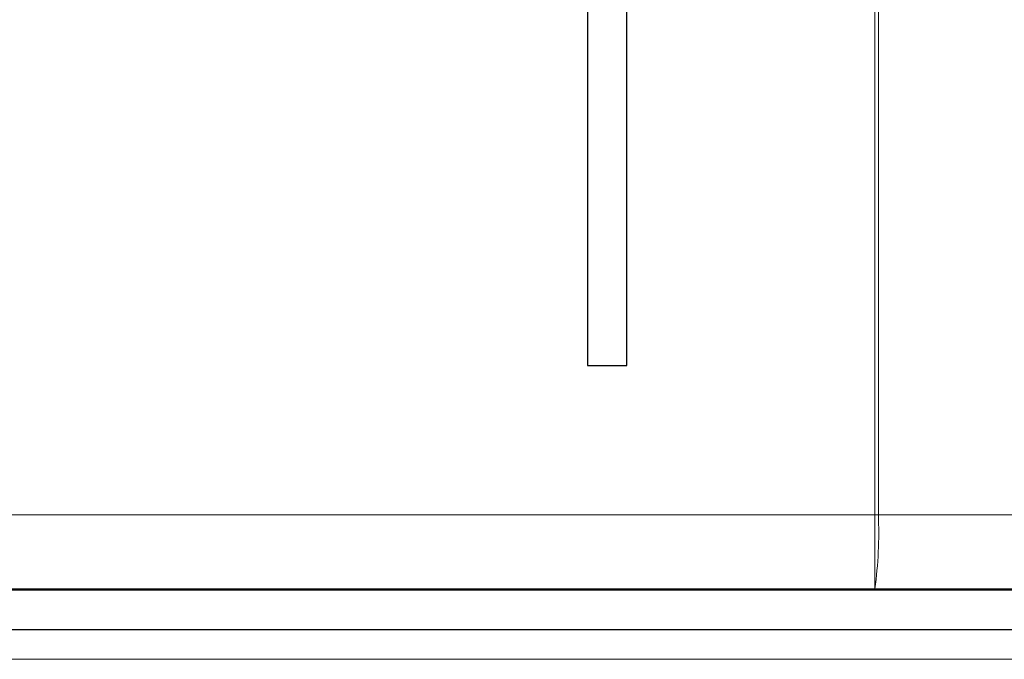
# Model space of a CAD drawing. Header units: millimetres. Extents: x 5 to 418, y 2 to 292.
# Tile 33 of 80: x 118.02 to 123.55, y 175.79 to 179.38. Entities that reach past the tile are written whole.
import ezdxf

# ---------------------------------------------------------------- set-up
doc = ezdxf.new("R2010")
doc.units = ezdxf.units.MM

msp = doc.modelspace()

# ---------------------------------------------------------------- linework, layer by layer
at = {"color": 7, "linetype": 'Continuous', "lineweight": 18}
for p, q in [((122.8244, 176.5977), (122.8244, 208.5511)), ((122.8441, 208.5511), (122.8441, 176.5977)), ((112.6149, 176.5977), (122.8244, 176.5977)), ((122.8244, 176.1811), (122.8244, 176.5977)), ((122.8441, 176.5977), (122.8244, 176.5977)), ((122.8441, 176.5977), (130.4018, 176.5915)), ((122.8244, 176.1811), (112.6149, 176.1811)), ((130.3331, 176.1749), (122.8244, 176.1811)), ((127.866, 175.7851), (117.3602, 175.7851))]:
    msp.add_line(p, q, dxfattribs=at)
at = {"color": 7, "linetype": 'Continuous', "lineweight": 25}
for p, q in [((121.2112, 201.5685), (121.2112, 177.4351)), ((121.4316, 177.4351), (121.4316, 201.5685)), ((121.2112, 177.4351), (121.4316, 177.4351)), ((114.9078, 176.1749), (130.3331, 176.1749)), ((117.3602, 175.9518), (127.866, 175.9518))]:
    msp.add_line(p, q, dxfattribs=at)
at = {"color": 7, "linetype": 'Continuous', "lineweight": 18}
msp.add_arc((120.5381, 176.4982), 2.3082, 352.1061, 2.4731, dxfattribs=at)

doc.saveas('drawing.dxf')
